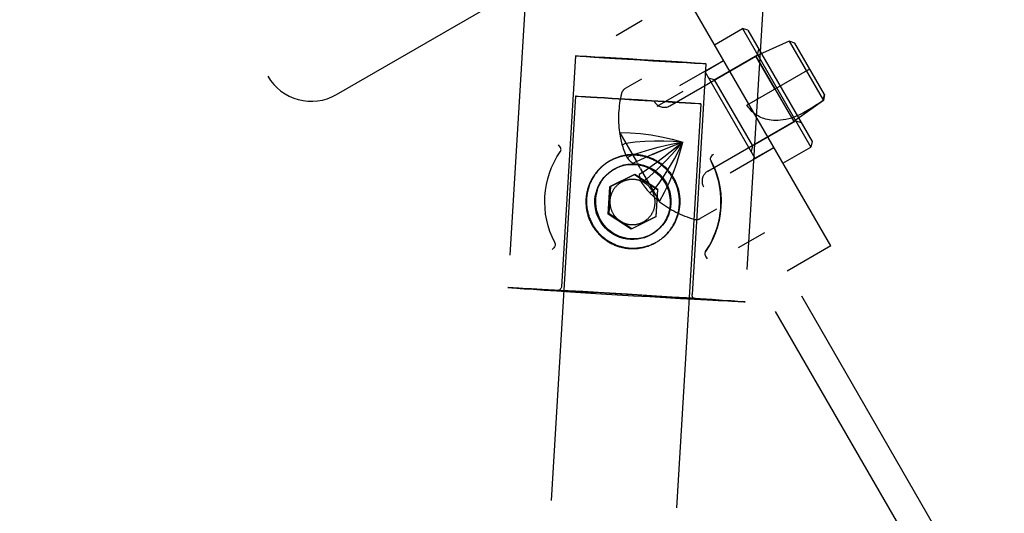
# Model space of a CAD drawing. Header units: inches. Extents: x 0 to 183, y 0 to 118.
# Tile 50 of 80: x 100.16 to 102.61, y 76.08 to 77.3. Entities that reach past the tile are written whole.
import ezdxf

# ---------------------------------------------------------------- set-up
doc = ezdxf.new("R2010")
doc.units = ezdxf.units.IN
doc.header["$LTSCALE"] = 10.065561
doc.header["$MEASUREMENT"] = 0
doc.linetypes.add('HIDDEN', pattern=[0.2, 0.1, -0.1])
doc.layers.add('DEFAULT_2', color=8, linetype='HIDDEN')

msp = doc.modelspace()

# ---------------------------------------------------------------- linework, layer by layer
at = {"layer": 'DEFAULT_2', "color": 8, "linetype": 'HIDDEN'}
for p, q in [((102.1753, 76.7414), (101.2853, 78.283)), ((100.1605, 78.2311), (100.7768, 77.1637)), ((102.6065, 75.7445), (101.177, 78.2205)), ((101.439, 77.7234), (101.3734, 76.638)), ((102.0279, 77.6878), (101.9624, 76.6024)), ((100.9475, 77.118), (101.6922, 77.5479)), ((101.6421, 77.265), (101.707, 77.3025)), ((101.8865, 77.2416), (101.9558, 77.2816)), ((101.9558, 77.2816), (102.1258, 76.9871)), ((101.9695, 77.2779), (101.9558, 77.2816)), ((101.9695, 77.2779), (102.1295, 77.0008)), ((102.5416, 75.707), (101.6421, 77.265)), ((102.072, 77.2505), (101.9895, 77.2132)), ((102.072, 77.2505), (102.157, 77.1033)), ((102.0861, 77.2459), (102.072, 77.2505)), ((102.1601, 77.1178), (102.0861, 77.2459)), ((101.9933, 77.2166), (101.997, 77.2303)), ((101.541, 77.2139), (101.5063, 76.64)), ((101.5691, 77.2129), (101.5895, 77.2118)), ((101.6119, 77.2086), (101.5875, 77.2103)), ((101.5895, 77.2118), (101.6142, 77.2105)), ((101.6398, 77.2068), (101.6119, 77.2086)), ((101.6142, 77.2105), (101.6424, 77.2089)), ((101.6701, 77.2049), (101.6398, 77.2068)), ((101.6424, 77.2089), (101.6729, 77.2071)), ((101.7018, 77.203), (101.6701, 77.2049)), ((101.6729, 77.2071), (101.7046, 77.2052)), ((101.7334, 77.2011), (101.7018, 77.203)), ((101.7046, 77.2052), (101.7362, 77.2033)), ((101.7639, 77.1993), (101.7334, 77.2011)), ((101.7362, 77.2033), (101.7665, 77.2014)), ((101.7921, 77.1977), (101.7639, 77.1993)), ((101.7665, 77.2014), (101.7944, 77.1996)), ((101.7757, 77.0898), (101.9895, 77.2132)), ((101.8169, 77.1964), (101.7921, 77.1977)), ((101.7944, 77.1996), (101.8189, 77.1979)), ((101.8008, 77.1401), (101.909, 77.2026)), ((101.8625, 77.1752), (101.9093, 77.2022)), ((101.8859, 77.1546), (101.9933, 77.2166)), ((102.0365, 77.1318), (101.9895, 77.2132)), ((101.9895, 77.2132), (102.0835, 77.0504)), ((101.8373, 77.1953), (101.8169, 77.1964)), ((101.8654, 77.1943), (101.8307, 76.6204)), ((101.8625, 77.1752), (101.987, 76.9595)), ((101.9672, 77.0918), (102.1231, 77.1818)), ((101.7051, 77.1559), (101.6648, 77.1326)), ((101.8859, 77.1546), (101.8723, 77.1583)), ((101.8859, 77.1546), (101.9809, 76.9901)), ((101.7438, 77.0887), (101.8088, 77.1262)), ((101.5414, 77.1137), (100.818, 65.1358)), ((101.5477, 77.1136), (101.5555, 77.1133)), ((101.5555, 77.1133), (101.5662, 77.1128)), ((101.5661, 77.1116), (101.5555, 77.1124)), ((101.5794, 77.1106), (101.5661, 77.1116)), ((101.5662, 77.1128), (101.5795, 77.1121)), ((101.5951, 77.1096), (101.5794, 77.1106)), ((101.5795, 77.1121), (101.5952, 77.1113)), ((101.6129, 77.1084), (101.5951, 77.1096)), ((101.5952, 77.1113), (101.613, 77.1103)), ((101.6324, 77.1072), (101.6129, 77.1084)), ((101.613, 77.1103), (101.6325, 77.1092)), ((101.664, 77.1052), (101.6324, 77.1072)), ((101.6325, 77.1092), (101.6641, 77.1074)), ((101.6971, 77.1031), (101.664, 77.1052)), ((101.6641, 77.1074), (101.6972, 77.1054)), ((101.7302, 77.1012), (101.6971, 77.1031)), ((101.6972, 77.1054), (101.7303, 77.1034)), ((101.7618, 77.0993), (101.7302, 77.1012)), ((101.7303, 77.1034), (101.7619, 77.1014)), ((101.7813, 77.0982), (101.7618, 77.0993)), ((101.7619, 77.1014), (101.7814, 77.1002)), ((101.7814, 77.1002), (101.7992, 77.099)), ((101.7992, 77.099), (101.8149, 77.0979)), ((102.157, 77.1033), (102.0835, 77.0504)), ((102.1569, 77.1033), (102.1601, 77.1178)), ((102.1601, 77.1178), (102.157, 77.1033)), ((101.8529, 77.0949), (101.1294, 65.117)), ((101.7991, 77.0973), (101.7813, 77.0982)), ((101.8148, 77.0964), (101.7991, 77.0973)), ((101.8281, 77.0958), (101.8148, 77.0964)), ((101.8149, 77.0979), (101.8282, 77.097)), ((101.8388, 77.0953), (101.8281, 77.0958)), ((101.8282, 77.097), (101.8388, 77.0962)), ((101.8465, 77.0949), (101.8388, 77.0953)), ((101.8697, 76.927), (102.0835, 77.0504)), ((101.9809, 76.9901), (102.0883, 77.0521)), ((102.0883, 77.0521), (102.102, 77.0484)), ((101.6509, 77.0238), (101.6504, 77.0238)), ((101.651, 77.0228), (101.6509, 77.0238)), ((101.651, 77.0228), (101.6924, 76.9511)), ((101.6659, 76.997), (101.6572, 76.992)), ((101.9258, 76.9236), (102.034, 76.9861)), ((101.9809, 76.9901), (101.9773, 76.9764)), ((101.987, 76.9595), (102.0338, 76.9865)), ((102.0565, 76.9471), (102.1258, 76.9871)), ((102.1295, 77.0008), (102.1258, 76.9871)), ((101.6827, 76.9679), (101.6698, 76.9604)), ((101.6924, 76.9511), (101.713, 76.9604)), ((101.7435, 76.9499), (101.7606, 76.9627)), ((101.7604, 76.9626), (101.7768, 76.9752)), ((101.8762, 76.9562), (101.8763, 76.9569)), ((101.8778, 76.9532), (101.8781, 76.9525)), ((101.6128, 76.9434), (101.6109, 76.9419)), ((101.6142, 76.9445), (101.6113, 76.9422)), ((101.6924, 76.9511), (101.6837, 76.9461)), ((101.6928, 76.9513), (101.6924, 76.9511)), ((101.6952, 76.9467), (101.6928, 76.9513)), ((101.6952, 76.9467), (101.6976, 76.9422)), ((101.7028, 76.9332), (101.7055, 76.9288)), ((101.7082, 76.9245), (101.7055, 76.9288)), ((101.7079, 76.9242), (101.7263, 76.9374)), ((101.726, 76.9372), (101.7437, 76.9501)), ((101.6251, 76.9242), (101.627, 76.9257)), ((101.6269, 76.8888), (101.6878, 76.9193)), ((101.628, 76.8898), (101.689, 76.9202)), ((101.689, 76.9202), (101.6878, 76.9193)), ((101.6878, 76.9193), (101.7446, 76.8817)), ((101.689, 76.9202), (101.7458, 76.8826)), ((101.7079, 76.9242), (101.6992, 76.9192)), ((101.7176, 76.9074), (101.7047, 76.9)), ((101.7082, 76.9245), (101.7079, 76.9242)), ((101.7079, 76.9242), (101.7493, 76.8525)), ((101.6227, 76.8208), (101.6269, 76.8888)), ((101.628, 76.8898), (101.6239, 76.8218)), ((101.628, 76.8898), (101.6269, 76.8888)), ((101.7446, 76.8817), (101.7405, 76.8137)), ((101.7417, 76.8146), (101.7458, 76.8826)), ((101.7458, 76.8826), (101.7446, 76.8817)), ((101.7344, 76.8783), (101.7257, 76.8733)), ((101.7501, 76.8519), (101.7493, 76.8525)), ((101.7501, 76.8519), (101.7499, 76.8515)), ((101.8916, 76.8328), (101.8513, 76.8095)), ((101.6239, 76.8218), (101.6227, 76.8208)), ((101.6796, 76.7833), (101.6227, 76.8208)), ((101.6808, 76.7842), (101.6239, 76.8218)), ((101.7405, 76.8137), (101.6796, 76.7833)), ((101.7417, 76.8146), (101.6808, 76.7842)), ((101.7417, 76.8146), (101.7405, 76.8137)), ((101.6808, 76.7842), (101.6796, 76.7833)), ((101.741, 76.7774), (101.7429, 76.7789)), ((101.7574, 76.7614), (101.7554, 76.7598)), ((101.9466, 76.7376), (102.0115, 76.7751)), ((101.4898, 76.7499), (101.4896, 76.7503)), ((102.1753, 76.7414), (102.067, 76.6789)), ((101.8645, 76.7276), (101.8638, 76.7266)), ((101.8646, 76.7277), (101.8644, 76.7275)), ((101.4101, 76.6368), (101.4321, 76.6357)), ((101.4321, 76.6357), (101.4585, 76.6343)), ((101.4585, 76.6343), (101.489, 76.6327)), ((101.4637, 76.631), (101.4365, 76.6328)), ((101.4947, 76.6289), (101.4637, 76.631)), ((101.489, 76.6327), (101.5228, 76.6308)), ((101.5291, 76.6267), (101.4947, 76.6289)), ((101.498, 76.6306), (101.4986, 76.6306)), ((101.4986, 76.6306), (101.4994, 76.6306)), ((101.4994, 76.6306), (101.5005, 76.6306)), ((101.5005, 76.6306), (101.5027, 76.6305)), ((101.5027, 76.6305), (101.5057, 76.6304)), ((101.5057, 76.6304), (101.5117, 76.6301)), ((101.5117, 76.6301), (101.5207, 76.6297)), ((101.5207, 76.6297), (101.5341, 76.6291)), ((101.5228, 76.6308), (101.5593, 76.6287)), ((101.5661, 76.6243), (101.5291, 76.6267)), ((101.5341, 76.6291), (101.5539, 76.628)), ((101.5539, 76.628), (101.5747, 76.6269)), ((101.5593, 76.6287), (101.5979, 76.6265)), ((101.605, 76.6219), (101.5661, 76.6243)), ((101.5747, 76.6269), (101.6023, 76.6253)), ((101.5979, 76.6265), (101.6704, 76.6222)), ((101.6023, 76.6253), (101.6254, 76.624)), ((101.645, 76.6194), (101.605, 76.6219)), ((101.6254, 76.624), (101.653, 76.6223)), ((101.6857, 76.6169), (101.645, 76.6194)), ((101.653, 76.6223), (101.6827, 76.6205)), ((101.6704, 76.6222), (101.7428, 76.6177)), ((101.6827, 76.6205), (101.7097, 76.6189)), ((101.7258, 76.6146), (101.6857, 76.6169)), ((101.7097, 76.6189), (101.7422, 76.6168)), ((101.7649, 76.6123), (101.7258, 76.6146)), ((101.7422, 76.6168), (101.767, 76.6152)), ((101.7428, 76.6177), (101.7812, 76.6153)), ((101.8022, 76.6101), (101.7649, 76.6123)), ((101.767, 76.6152), (101.7858, 76.614)), ((101.7812, 76.6153), (101.8174, 76.613)), ((101.7858, 76.614), (101.8039, 76.6127)), ((101.8369, 76.6082), (101.8022, 76.6101)), ((101.8039, 76.6127), (101.8161, 76.6119)), ((101.8161, 76.6119), (101.826, 76.6111)), ((101.8174, 76.613), (101.8509, 76.6108)), ((101.826, 76.6111), (101.8311, 76.6107)), ((101.8311, 76.6107), (101.8337, 76.6105)), ((101.8337, 76.6105), (101.8356, 76.6103)), ((101.8369, 76.6102), (101.8376, 76.6101)), ((101.8509, 76.6108), (101.8808, 76.6088)), ((101.8684, 76.6065), (101.8369, 76.6082)), ((101.8961, 76.605), (101.8684, 76.6065)), ((101.9195, 76.6039), (101.8961, 76.605))]:
    msp.add_line(p, q, dxfattribs=at)
for points in [[(101.541, 77.2139), (101.5419, 77.214), (101.5444, 77.2139), (101.5484, 77.2138), (101.5539, 77.2136), (101.5608, 77.2133), (101.5691, 77.2129)], [(101.5875, 77.2103), (101.5675, 77.2116), (101.5595, 77.2122), (101.5528, 77.2127), (101.5476, 77.2132), (101.5438, 77.2135), (101.5416, 77.2137), (101.541, 77.2139)], [(101.8189, 77.1979), (101.8388, 77.1966), (101.8469, 77.196), (101.8536, 77.1955), (101.8588, 77.195), (101.8625, 77.1947), (101.8647, 77.1945), (101.8654, 77.1943)], [(101.8654, 77.1943), (101.8644, 77.1942), (101.862, 77.1943), (101.858, 77.1944), (101.8525, 77.1946), (101.8455, 77.1949), (101.8373, 77.1953)], [(101.5414, 77.1137), (101.5418, 77.1137), (101.543, 77.1138), (101.545, 77.1137), (101.5477, 77.1136)], [(101.5555, 77.1124), (101.5477, 77.113), (101.545, 77.1132), (101.543, 77.1134), (101.5418, 77.1136), (101.5414, 77.1137)], [(102.1569, 77.1033), (102.1474, 77.0967), (102.1377, 77.0904), (102.1278, 77.0841), (102.1177, 77.0781), (102.1077, 77.0725), (102.0977, 77.0674), (102.088, 77.0629), (102.0785, 77.059)], [(101.8388, 77.0962), (101.8466, 77.0956), (101.8493, 77.0953), (101.8513, 77.0951), (101.8525, 77.095), (101.8529, 77.0949)], [(101.8529, 77.0949), (101.8525, 77.0948), (101.8513, 77.0948), (101.8493, 77.0949), (101.8465, 77.0949)], [(102.0785, 77.059), (102.0711, 77.0572), (102.064, 77.0557), (102.0571, 77.0547), (102.0506, 77.0539), (102.0444, 77.0536), (102.0385, 77.0535), (102.0329, 77.0537), (102.0276, 77.0542), (102.0227, 77.0548), (102.018, 77.0557), (102.0136, 77.0568), (102.0095, 77.0581), (102.0055, 77.0595), (102.0018, 77.061), (101.9983, 77.0627), (101.9949, 77.0645), (101.9916, 77.0664), (101.9885, 77.0686), (101.9854, 77.0709), (101.9824, 77.0733), (101.9795, 77.076), (101.9767, 77.0789), (101.9741, 77.0819), (101.9716, 77.0851), (101.9693, 77.0884), (101.9672, 77.0918)], [(101.6509, 77.0238), (101.6768, 77.023), (101.7029, 77.0209), (101.7289, 77.0175), (101.7551, 77.0128), (101.7813, 77.0069), (101.8075, 76.9997)], [(101.6659, 76.997), (101.6898, 76.9999), (101.7136, 77.0018), (101.7373, 77.0027), (101.7608, 77.0027), (101.7842, 77.0017), (101.8075, 76.9997)], [(101.5047, 76.9775), (101.5052, 76.9789), (101.5053, 76.9805), (101.505, 76.9823), (101.5045, 76.9843), (101.5036, 76.9863), (101.5025, 76.9885), (101.501, 76.9907), (101.4993, 76.993)], [(101.5039, 76.9762), (101.5041, 76.9766), (101.5043, 76.9768), (101.5045, 76.9771), (101.5046, 76.9773), (101.5047, 76.9775)], [(101.6572, 76.992), (101.6586, 76.9876), (101.66, 76.9834), (101.6615, 76.9793), (101.663, 76.9753), (101.6646, 76.9715), (101.6663, 76.9677), (101.668, 76.964), (101.6698, 76.9604)], [(101.6827, 76.9679), (101.7043, 76.9748), (101.7256, 76.9811), (101.7465, 76.9867), (101.7672, 76.9916), (101.7875, 76.996), (101.8075, 76.9997)], [(101.7127, 76.9603), (101.7327, 76.9692), (101.7521, 76.9775), (101.771, 76.9853), (101.7895, 76.9927), (101.8075, 76.9997)], [(101.7176, 76.9074), (101.7344, 76.9227), (101.7504, 76.938), (101.7658, 76.9533), (101.7804, 76.9687), (101.7943, 76.9842), (101.8075, 76.9997)], [(101.7325, 76.9691), (101.7519, 76.9774), (101.7709, 76.9853), (101.7894, 76.9927), (101.8075, 76.9997)], [(101.7344, 76.8783), (101.7489, 76.8976), (101.7624, 76.9172), (101.7751, 76.9373), (101.7868, 76.9577), (101.7976, 76.9785), (101.8075, 76.9997)], [(101.7501, 76.8519), (101.7624, 76.8748), (101.7736, 76.8984), (101.7837, 76.9227), (101.7927, 76.9476), (101.8007, 76.9733), (101.8075, 76.9997)], [(101.7767, 76.9751), (101.7924, 76.9874), (101.8075, 76.9997)], [(101.7768, 76.9752), (101.7925, 76.9875), (101.8075, 76.9997)], [(101.4653, 76.8646), (101.4667, 76.8793), (101.469, 76.8939), (101.4724, 76.9083), (101.4767, 76.9225), (101.482, 76.9363), (101.4882, 76.9497), (101.4953, 76.9627), (101.5032, 76.9752)], [(101.5032, 76.9752), (101.5035, 76.9756), (101.5039, 76.9762)], [(101.7994, 76.844), (101.7995, 76.8464), (101.7996, 76.8489), (101.7996, 76.8513), (101.7996, 76.8537), (101.7995, 76.8562), (101.7994, 76.8586), (101.7992, 76.861), (101.7989, 76.8634), (101.7986, 76.8659), (101.7983, 76.8683), (101.7979, 76.8707), (101.7975, 76.8731), (101.797, 76.8755), (101.7965, 76.8778), (101.7959, 76.8802), (101.7952, 76.8825), (101.7946, 76.8849), (101.7938, 76.8872), (101.793, 76.8895), (101.7922, 76.8918), (101.7913, 76.8941), (101.7904, 76.8963), (101.7894, 76.8986), (101.7884, 76.9008), (101.7874, 76.903), (101.7862, 76.9051), (101.7851, 76.9073), (101.7839, 76.9094), (101.7826, 76.9115), (101.7814, 76.9135), (101.78, 76.9156), (101.7786, 76.9176), (101.7772, 76.9196), (101.7758, 76.9215), (101.7743, 76.9234), (101.7727, 76.9253), (101.7712, 76.9272), (101.7695, 76.929), (101.7679, 76.9308), (101.7662, 76.9325), (101.7645, 76.9343), (101.7627, 76.9359), (101.7609, 76.9376), (101.7591, 76.9392), (101.7572, 76.9408), (101.7553, 76.9423), (101.7534, 76.9438), (101.7514, 76.9452), (101.7495, 76.9466), (101.7474, 76.948), (101.7454, 76.9493), (101.7433, 76.9506), (101.7412, 76.9518), (101.7391, 76.953), (101.737, 76.9542), (101.7348, 76.9553), (101.7326, 76.9563), (101.7304, 76.9573), (101.7281, 76.9583), (101.7259, 76.9592), (101.7236, 76.9601), (101.7213, 76.9609), (101.719, 76.9617), (101.7167, 76.9624), (101.7143, 76.9631), (101.712, 76.9637), (101.7096, 76.9643), (101.7072, 76.9648), (101.7049, 76.9653), (101.7025, 76.9657), (101.7001, 76.9661), (101.6976, 76.9664), (101.6952, 76.9667), (101.6928, 76.9669), (101.6904, 76.967), (101.6879, 76.9672), (101.6855, 76.9672), (101.6831, 76.9673), (101.6806, 76.9672), (101.6782, 76.9671), (101.6758, 76.967), (101.6733, 76.9668), (101.6709, 76.9666), (101.6685, 76.9663), (101.6661, 76.966), (101.6637, 76.9656), (101.6613, 76.9651), (101.6589, 76.9647), (101.6565, 76.9641), (101.6542, 76.9635), (101.6518, 76.9629), (101.6495, 76.9622), (101.6472, 76.9615), (101.6449, 76.9607), (101.6426, 76.9599), (101.6403, 76.959), (101.638, 76.9581), (101.6358, 76.9571), (101.6336, 76.9561), (101.6314, 76.955), (101.6292, 76.9539), (101.6271, 76.9527), (101.625, 76.9515), (101.6229, 76.9503), (101.6208, 76.949), (101.6188, 76.9477), (101.6168, 76.9463), (101.6148, 76.9449), (101.6128, 76.9434)], [(101.8009, 76.8452), (101.801, 76.8476), (101.8011, 76.8499), (101.8011, 76.8523), (101.8011, 76.8547), (101.801, 76.857), (101.8009, 76.8594), (101.8007, 76.8618), (101.8005, 76.8641), (101.8002, 76.8665), (101.7999, 76.8688), (101.7996, 76.8712), (101.7991, 76.8735), (101.7987, 76.8759), (101.7982, 76.8782), (101.7976, 76.8805), (101.797, 76.8828), (101.7964, 76.885), (101.7957, 76.8873), (101.7949, 76.8896), (101.7942, 76.8918), (101.7933, 76.894), (101.7925, 76.8962), (101.7915, 76.8984), (101.7906, 76.9006), (101.7896, 76.9027), (101.7885, 76.9049), (101.7874, 76.907), (101.7863, 76.909), (101.7851, 76.9111), (101.7839, 76.9131), (101.7826, 76.9151), (101.7813, 76.9171), (101.78, 76.9191), (101.7786, 76.921), (101.7772, 76.9229), (101.7757, 76.9248), (101.7742, 76.9266), (101.7727, 76.9284), (101.7711, 76.9302), (101.7695, 76.9319), (101.7678, 76.9336), (101.7662, 76.9353), (101.7644, 76.9369), (101.7627, 76.9386), (101.7609, 76.9401), (101.7591, 76.9417), (101.7573, 76.9432), (101.7554, 76.9446), (101.7535, 76.946), (101.7516, 76.9474), (101.7496, 76.9488), (101.7476, 76.9501), (101.7456, 76.9513), (101.7436, 76.9525), (101.7415, 76.9537), (101.7394, 76.9548), (101.7373, 76.9559), (101.7352, 76.957), (101.7331, 76.958), (101.7309, 76.959), (101.7287, 76.9599), (101.7265, 76.9607), (101.7243, 76.9616), (101.722, 76.9623), (101.7198, 76.9631), (101.7175, 76.9638), (101.7152, 76.9644), (101.7129, 76.965), (101.7106, 76.9656), (101.7083, 76.9661), (101.706, 76.9665), (101.7037, 76.9669), (101.7013, 76.9673), (101.699, 76.9676), (101.6966, 76.9679), (101.6942, 76.9681), (101.6919, 76.9682), (101.6895, 76.9684), (101.6871, 76.9684), (101.6848, 76.9685), (101.6824, 76.9684), (101.68, 76.9684), (101.6777, 76.9682), (101.6753, 76.9681), (101.6729, 76.9678), (101.6706, 76.9676), (101.6682, 76.9673), (101.6659, 76.9669), (101.6635, 76.9665), (101.6612, 76.966), (101.6589, 76.9655), (101.6566, 76.965), (101.6543, 76.9644), (101.652, 76.9637), (101.6498, 76.963), (101.6475, 76.9623), (101.6453, 76.9615), (101.643, 76.9607), (101.6408, 76.9598), (101.6387, 76.9589), (101.6365, 76.9579), (101.6343, 76.9569), (101.6322, 76.9558), (101.6301, 76.9548), (101.628, 76.9536), (101.626, 76.9524), (101.6239, 76.9512), (101.6219, 76.95), (101.62, 76.9486), (101.618, 76.9473), (101.6161, 76.9459), (101.6142, 76.9445)], [(101.6698, 76.9604), (101.6712, 76.9585), (101.6728, 76.9565), (101.6744, 76.9547), (101.6761, 76.9529)], [(101.6837, 76.9461), (101.6817, 76.9477), (101.6797, 76.9494), (101.6779, 76.9511), (101.6761, 76.9529)], [(101.8781, 76.9525), (101.8854, 76.9372), (101.8914, 76.9215), (101.8962, 76.9052), (101.8997, 76.8887), (101.9019, 76.872), (101.9028, 76.8551), (101.9025, 76.8382), (101.9008, 76.8214), (101.8978, 76.8048), (101.8936, 76.7884), (101.8881, 76.7724), (101.8814, 76.7569), (101.8736, 76.742), (101.8646, 76.7277)], [(101.8778, 76.9532), (101.8823, 76.9441), (101.8879, 76.9307), (101.8925, 76.9175), (101.8961, 76.9043), (101.899, 76.8911), (101.901, 76.8779), (101.9022, 76.8647), (101.9026, 76.8515), (101.9022, 76.8383), (101.901, 76.8252), (101.8991, 76.8122), (101.8964, 76.7993), (101.8928, 76.7865), (101.8885, 76.7738), (101.8833, 76.7612), (101.8772, 76.7487), (101.874, 76.7429)], [(101.8741, 76.7429), (101.8789, 76.7519), (101.8845, 76.7638), (101.8892, 76.7756), (101.8931, 76.7873), (101.8963, 76.799), (101.8988, 76.8108), (101.9007, 76.8227), (101.9019, 76.8348), (101.9025, 76.8472), (101.9024, 76.86), (101.9015, 76.8732), (101.8997, 76.8869), (101.897, 76.9009), (101.8932, 76.915), (101.8887, 76.9285), (101.8836, 76.941), (101.8781, 76.9525)], [(101.8762, 76.9562), (101.8766, 76.9556), (101.8769, 76.955), (101.8772, 76.9544), (101.8775, 76.9538), (101.8778, 76.9532)], [(101.8763, 76.9569), (101.877, 76.9597), (101.8777, 76.9617), (101.8788, 76.9636), (101.8802, 76.9656), (101.8818, 76.9677), (101.8838, 76.9698)], [(101.6109, 76.9419), (101.609, 76.9404), (101.6072, 76.9388), (101.6054, 76.9372), (101.6036, 76.9356), (101.6018, 76.9339), (101.6001, 76.9321), (101.5984, 76.9304), (101.5968, 76.9286), (101.5952, 76.9268), (101.5936, 76.9249), (101.5921, 76.923), (101.5906, 76.9211), (101.5891, 76.9191), (101.5877, 76.9171), (101.5864, 76.9151), (101.5851, 76.9131), (101.5838, 76.911), (101.5825, 76.9089), (101.5814, 76.9068), (101.5802, 76.9046), (101.5791, 76.9024), (101.5781, 76.9003), (101.577, 76.898), (101.5761, 76.8958), (101.5752, 76.8935), (101.5743, 76.8913), (101.5735, 76.889), (101.5727, 76.8867), (101.572, 76.8843), (101.5713, 76.882), (101.5707, 76.8796), (101.5701, 76.8773), (101.5696, 76.8749), (101.5691, 76.8725), (101.5687, 76.8701), (101.5683, 76.8677), (101.568, 76.8653), (101.5677, 76.8629), (101.5675, 76.8605), (101.5673, 76.858)], [(101.6123, 76.943), (101.6105, 76.9415), (101.6087, 76.94), (101.6069, 76.9384), (101.6052, 76.9368), (101.6034, 76.9352), (101.6018, 76.9335), (101.6001, 76.9318), (101.5985, 76.93), (101.597, 76.9283), (101.5954, 76.9265), (101.5939, 76.9246), (101.5925, 76.9227), (101.591, 76.9208), (101.5897, 76.9189), (101.5883, 76.917), (101.587, 76.915), (101.5858, 76.913), (101.5845, 76.9109), (101.5834, 76.9089), (101.5822, 76.9068), (101.5811, 76.9047), (101.5801, 76.9026), (101.5791, 76.9004), (101.5781, 76.8982), (101.5772, 76.8961), (101.5763, 76.8939), (101.5755, 76.8916), (101.5747, 76.8894), (101.574, 76.8871), (101.5733, 76.8849), (101.5727, 76.8826), (101.5721, 76.8803), (101.5715, 76.878), (101.571, 76.8757), (101.5706, 76.8733), (101.5702, 76.871), (101.5698, 76.8687), (101.5695, 76.8663), (101.5692, 76.864), (101.569, 76.8616), (101.5688, 76.8592)], [(101.6251, 76.9242), (101.6307, 76.9282), (101.638, 76.9327), (101.6457, 76.9365), (101.6539, 76.9396), (101.6624, 76.942), (101.6712, 76.9436), (101.68, 76.9443), (101.6886, 76.9442), (101.6972, 76.9433), (101.7059, 76.9415), (101.7144, 76.939), (101.7226, 76.9356), (101.7303, 76.9315), (101.7376, 76.9268), (101.7443, 76.9214), (101.7505, 76.9155), (101.7561, 76.9091), (101.7611, 76.9022), (101.7654, 76.8948), (101.7691, 76.8871), (101.772, 76.879), (101.7743, 76.8706), (101.7757, 76.8621), (101.7764, 76.8536), (101.7762, 76.845)], [(101.627, 76.9256), (101.6347, 76.9311), (101.6432, 76.9359), (101.6521, 76.9398), (101.6615, 76.9428), (101.6711, 76.9447), (101.6808, 76.9457), (101.6906, 76.9456), (101.7003, 76.9445), (101.7099, 76.9424), (101.7192, 76.9393), (101.7281, 76.9352), (101.7365, 76.9303), (101.7444, 76.9245), (101.7516, 76.9179), (101.7581, 76.9105), (101.7638, 76.9026), (101.7686, 76.8941), (101.7725, 76.8851), (101.7755, 76.8757), (101.7774, 76.8662), (101.7784, 76.8565), (101.7783, 76.8466)], [(101.7028, 76.9332), (101.7002, 76.9377), (101.6976, 76.9422)], [(101.5896, 76.8563), (101.5905, 76.8648), (101.5922, 76.8732), (101.5947, 76.8815), (101.5979, 76.8896), (101.6019, 76.8972), (101.6065, 76.9045), (101.6117, 76.9112), (101.6175, 76.9175), (101.6238, 76.9231), (101.6251, 76.9242)], [(101.5916, 76.8579), (101.5927, 76.8677), (101.5948, 76.8772), (101.5979, 76.8865), (101.602, 76.8954), (101.607, 76.9038), (101.6128, 76.9117), (101.6194, 76.9189), (101.627, 76.9256)], [(101.739, 76.8472), (101.7391, 76.8486), (101.7391, 76.85), (101.7391, 76.8514), (101.739, 76.8528), (101.739, 76.8542), (101.7389, 76.8556), (101.7387, 76.857), (101.7385, 76.8584), (101.7383, 76.8598), (101.7381, 76.8612), (101.7378, 76.8625), (101.7375, 76.8639), (101.7371, 76.8653), (101.7368, 76.8666), (101.7363, 76.868), (101.7359, 76.8693), (101.7354, 76.8706), (101.7349, 76.8719), (101.7343, 76.8732), (101.7338, 76.8745), (101.7332, 76.8757), (101.7325, 76.877), (101.7318, 76.8782), (101.7311, 76.8794), (101.7304, 76.8806), (101.7296, 76.8818), (101.7289, 76.883), (101.728, 76.8841), (101.7272, 76.8852), (101.7263, 76.8863), (101.7254, 76.8874), (101.7245, 76.8884), (101.7235, 76.8895), (101.7225, 76.8905), (101.7215, 76.8914), (101.7205, 76.8924), (101.7194, 76.8933), (101.7184, 76.8942), (101.7173, 76.8951), (101.7161, 76.8959), (101.715, 76.8967), (101.7138, 76.8975), (101.7127, 76.8983), (101.7115, 76.899), (101.7103, 76.8997), (101.709, 76.9004), (101.7078, 76.901), (101.7065, 76.9016), (101.7052, 76.9022), (101.7039, 76.9027), (101.7026, 76.9033), (101.7013, 76.9037), (101.7, 76.9042), (101.6986, 76.9046), (101.6973, 76.905), (101.6959, 76.9053), (101.6946, 76.9056), (101.6932, 76.9059), (101.6918, 76.9061), (101.6904, 76.9063), (101.689, 76.9065), (101.6876, 76.9066), (101.6862, 76.9067), (101.6848, 76.9068), (101.6834, 76.9068), (101.682, 76.9068), (101.6806, 76.9068), (101.6792, 76.9067), (101.6778, 76.9066), (101.6764, 76.9065), (101.675, 76.9063), (101.6737, 76.9061), (101.6723, 76.9059), (101.6709, 76.9056), (101.6695, 76.9053), (101.6682, 76.9049), (101.6668, 76.9045), (101.6655, 76.9041), (101.6642, 76.9037), (101.6628, 76.9032), (101.6615, 76.9027), (101.6602, 76.9021), (101.659, 76.9015), (101.6577, 76.9009), (101.6565, 76.9003), (101.6552, 76.8996), (101.654, 76.8989), (101.6528, 76.8982), (101.6516, 76.8974), (101.6505, 76.8966), (101.6493, 76.8958), (101.6482, 76.8949), (101.6471, 76.8941), (101.6461, 76.8932), (101.645, 76.8922), (101.644, 76.8913), (101.643, 76.8903), (101.642, 76.8893), (101.6411, 76.8883), (101.6401, 76.8872), (101.6392, 76.8861), (101.6384, 76.885), (101.6375, 76.8839), (101.6367, 76.8828), (101.6359, 76.8816), (101.6352, 76.8804), (101.6344, 76.8792), (101.6337, 76.878), (101.6331, 76.8768), (101.6324, 76.8755), (101.6318, 76.8743), (101.6312, 76.873), (101.6307, 76.8717), (101.6302, 76.8704), (101.6297, 76.8691), (101.6293, 76.8677), (101.6289, 76.8664), (101.6285, 76.8651), (101.6281, 76.8637), (101.6278, 76.8623), (101.6276, 76.861), (101.6273, 76.8596), (101.6271, 76.8582), (101.6269, 76.8568), (101.6268, 76.8554), (101.6267, 76.854)], [(101.6992, 76.9192), (101.6996, 76.9166), (101.7001, 76.9141), (101.7006, 76.9116), (101.7013, 76.9092), (101.702, 76.9068), (101.7028, 76.9045), (101.7037, 76.9022), (101.7047, 76.9)], [(101.7047, 76.9), (101.7069, 76.8966), (101.7092, 76.8933), (101.7117, 76.89), (101.7142, 76.8867), (101.7169, 76.8834), (101.7197, 76.88), (101.7226, 76.8767), (101.7257, 76.8733)], [(101.4896, 76.7503), (101.4832, 76.7637), (101.4778, 76.7774), (101.4732, 76.7915), (101.4697, 76.8059), (101.4671, 76.8204), (101.4655, 76.8351), (101.4649, 76.8499), (101.4653, 76.8646)], [(101.5673, 76.858), (101.5672, 76.8556), (101.5671, 76.8532), (101.5671, 76.8507), (101.5671, 76.8483), (101.5672, 76.8459), (101.5674, 76.8434), (101.5675, 76.841), (101.5678, 76.8386), (101.5681, 76.8362), (101.5684, 76.8337), (101.5688, 76.8313), (101.5692, 76.829), (101.5697, 76.8266), (101.5702, 76.8242), (101.5708, 76.8218), (101.5715, 76.8195), (101.5722, 76.8171), (101.5729, 76.8148), (101.5737, 76.8125), (101.5745, 76.8102), (101.5754, 76.808), (101.5763, 76.8057), (101.5773, 76.8035), (101.5783, 76.8013), (101.5794, 76.7991), (101.5805, 76.7969), (101.5816, 76.7948), (101.5828, 76.7926), (101.5841, 76.7905), (101.5854, 76.7885), (101.5867, 76.7864), (101.5881, 76.7844), (101.5895, 76.7825), (101.5909, 76.7805), (101.5924, 76.7786), (101.594, 76.7767), (101.5956, 76.7748), (101.5972, 76.773), (101.5988, 76.7712), (101.6005, 76.7695), (101.6022, 76.7678), (101.604, 76.7661), (101.6058, 76.7644), (101.6076, 76.7628), (101.6095, 76.7613), (101.6114, 76.7597), (101.6133, 76.7582), (101.6153, 76.7568), (101.6173, 76.7554), (101.6193, 76.754), (101.6213, 76.7527), (101.6234, 76.7514), (101.6255, 76.7502), (101.6276, 76.749), (101.6298, 76.7479), (101.6319, 76.7468), (101.6341, 76.7457), (101.6363, 76.7447), (101.6386, 76.7437), (101.6408, 76.7428), (101.6431, 76.742), (101.6454, 76.7411), (101.6477, 76.7404), (101.65, 76.7396), (101.6524, 76.739), (101.6547, 76.7383), (101.6571, 76.7378), (101.6595, 76.7372), (101.6619, 76.7368), (101.6643, 76.7363), (101.6667, 76.736), (101.6691, 76.7356), (101.6715, 76.7354), (101.6739, 76.7351), (101.6763, 76.735), (101.6788, 76.7349), (101.6812, 76.7348), (101.6836, 76.7348), (101.6861, 76.7348), (101.6885, 76.7349), (101.6909, 76.735), (101.6934, 76.7352), (101.6958, 76.7354), (101.6982, 76.7357), (101.7006, 76.7361), (101.703, 76.7364), (101.7054, 76.7369), (101.7078, 76.7374), (101.7102, 76.7379), (101.7125, 76.7385), (101.7149, 76.7391), (101.7172, 76.7398), (101.7196, 76.7405), (101.7219, 76.7413), (101.7242, 76.7422), (101.7264, 76.743), (101.7287, 76.744), (101.7309, 76.7449), (101.7331, 76.7459), (101.7353, 76.747), (101.7375, 76.7481), (101.7396, 76.7493), (101.7417, 76.7505), (101.7438, 76.7517), (101.7459, 76.753), (101.7479, 76.7543), (101.7499, 76.7557), (101.7519, 76.7571), (101.7539, 76.7586), (101.7554, 76.7598)], [(101.5688, 76.8592), (101.5687, 76.8569), (101.5686, 76.8545), (101.5686, 76.8521), (101.5687, 76.8497), (101.5687, 76.8474), (101.5688, 76.845), (101.569, 76.8426), (101.5692, 76.8403), (101.5695, 76.8379), (101.5698, 76.8356), (101.5702, 76.8332), (101.5706, 76.8309), (101.5711, 76.8286), (101.5716, 76.8262), (101.5721, 76.8239), (101.5727, 76.8216), (101.5734, 76.8194), (101.5741, 76.8171), (101.5748, 76.8148), (101.5756, 76.8126), (101.5764, 76.8104), (101.5773, 76.8082), (101.5782, 76.806), (101.5792, 76.8038), (101.5802, 76.8017), (101.5812, 76.7996), (101.5823, 76.7975), (101.5835, 76.7954), (101.5846, 76.7933), (101.5859, 76.7913), (101.5871, 76.7893), (101.5884, 76.7873), (101.5898, 76.7853), (101.5912, 76.7834), (101.5926, 76.7815), (101.5941, 76.7797), (101.5955, 76.7778), (101.5971, 76.776), (101.5987, 76.7742), (101.6003, 76.7725), (101.6019, 76.7708), (101.6036, 76.7691), (101.6053, 76.7675), (101.607, 76.7659), (101.6088, 76.7643), (101.6106, 76.7628), (101.6125, 76.7613), (101.6143, 76.7598), (101.6162, 76.7584), (101.6182, 76.757), (101.6201, 76.7557), (101.6221, 76.7544), (101.6241, 76.7531), (101.6262, 76.7519), (101.6282, 76.7507), (101.6303, 76.7496), (101.6324, 76.7485), (101.6345, 76.7474), (101.6367, 76.7464), (101.6388, 76.7455), (101.641, 76.7445), (101.6432, 76.7437), (101.6455, 76.7428), (101.6477, 76.7421), (101.6499, 76.7413), (101.6522, 76.7406), (101.6545, 76.74), (101.6568, 76.7394), (101.6591, 76.7389), (101.6614, 76.7384), (101.6637, 76.7379), (101.6661, 76.7375), (101.6684, 76.7371), (101.6708, 76.7368), (101.6731, 76.7366), (101.6755, 76.7363), (101.6779, 76.7362), (101.6802, 76.7361), (101.6826, 76.736), (101.685, 76.736), (101.6873, 76.736), (101.6897, 76.7361), (101.6921, 76.7362), (101.6944, 76.7364), (101.6968, 76.7366), (101.6992, 76.7368), (101.7015, 76.7372), (101.7039, 76.7375), (101.7062, 76.7379), (101.7085, 76.7384), (101.7108, 76.7389), (101.7131, 76.7394), (101.7154, 76.74), (101.7177, 76.7407), (101.72, 76.7414), (101.7222, 76.7421), (101.7245, 76.7429), (101.7267, 76.7437), (101.7289, 76.7446), (101.7311, 76.7455), (101.7333, 76.7465), (101.7354, 76.7475), (101.7375, 76.7486), (101.7396, 76.7497), (101.7417, 76.7508), (101.7438, 76.752), (101.7458, 76.7532), (101.7478, 76.7545), (101.7498, 76.7558), (101.7517, 76.7571), (101.7537, 76.7585), (101.7556, 76.7599), (101.7569, 76.761)], [(101.741, 76.7774), (101.7355, 76.7733), (101.7282, 76.7689), (101.7205, 76.7651), (101.7123, 76.762), (101.7038, 76.7597), (101.6951, 76.7581), (101.6863, 76.7574), (101.6776, 76.7575), (101.6691, 76.7584), (101.6604, 76.7602), (101.6518, 76.7627), (101.6437, 76.7661), (101.6359, 76.7701), (101.6286, 76.7749), (101.6218, 76.7802), (101.6156, 76.786), (101.61, 76.7924), (101.6049, 76.7993), (101.6005, 76.8066), (101.5968, 76.8143), (101.5938, 76.8224), (101.5916, 76.8307), (101.5901, 76.8393), (101.5895, 76.8478), (101.5896, 76.8563)], [(101.7429, 76.7789), (101.7353, 76.7735), (101.7267, 76.7686), (101.7178, 76.7647), (101.7084, 76.7618), (101.6988, 76.7598), (101.6891, 76.7589), (101.6793, 76.759), (101.6696, 76.76), (101.66, 76.7622), (101.6508, 76.7653), (101.6419, 76.7693), (101.6334, 76.7743), (101.6255, 76.7801), (101.6183, 76.7867), (101.6118, 76.794), (101.6061, 76.802), (101.6013, 76.8105), (101.5974, 76.8195), (101.5945, 76.8288), (101.5925, 76.8384), (101.5916, 76.8481), (101.5916, 76.8579)], [(101.6267, 76.854), (101.6266, 76.8526), (101.6266, 76.8512), (101.6266, 76.8498), (101.6266, 76.8484), (101.6267, 76.847), (101.6268, 76.8456), (101.627, 76.8442), (101.6271, 76.8428), (101.6273, 76.8414), (101.6276, 76.84), (101.6279, 76.8387), (101.6282, 76.8373), (101.6285, 76.8359), (101.6289, 76.8346), (101.6293, 76.8333), (101.6298, 76.8319), (101.6303, 76.8306), (101.6308, 76.8293), (101.6313, 76.828), (101.6319, 76.8267), (101.6325, 76.8255), (101.6332, 76.8242), (101.6338, 76.823), (101.6345, 76.8218), (101.6353, 76.8206), (101.636, 76.8194), (101.6368, 76.8183), (101.6376, 76.8171), (101.6385, 76.816), (101.6394, 76.8149), (101.6403, 76.8138), (101.6412, 76.8128), (101.6422, 76.8118), (101.6431, 76.8108), (101.6442, 76.8098), (101.6452, 76.8088), (101.6462, 76.8079), (101.6473, 76.807), (101.6484, 76.8061), (101.6495, 76.8053), (101.6507, 76.8045), (101.6518, 76.8037), (101.653, 76.8029), (101.6542, 76.8022), (101.6554, 76.8015), (101.6567, 76.8008), (101.6579, 76.8002), (101.6592, 76.7996), (101.6604, 76.799), (101.6617, 76.7985), (101.663, 76.798), (101.6644, 76.7975), (101.6657, 76.797), (101.667, 76.7966), (101.6684, 76.7962), (101.6698, 76.7959), (101.6711, 76.7956), (101.6725, 76.7953), (101.6739, 76.7951), (101.6753, 76.7949), (101.6767, 76.7947), (101.678, 76.7946), (101.6794, 76.7945), (101.6808, 76.7944), (101.6823, 76.7944), (101.6837, 76.7944), (101.6851, 76.7944), (101.6865, 76.7945), (101.6879, 76.7946), (101.6892, 76.7947), (101.6906, 76.7949), (101.692, 76.7951), (101.6934, 76.7954), (101.6948, 76.7956), (101.6961, 76.796), (101.6975, 76.7963), (101.6989, 76.7967), (101.7002, 76.7971), (101.7015, 76.7975), (101.7028, 76.798), (101.7041, 76.7985), (101.7054, 76.7991), (101.7067, 76.7997), (101.708, 76.8003), (101.7092, 76.8009), (101.7105, 76.8016), (101.7117, 76.8023), (101.7129, 76.803), (101.714, 76.8038), (101.7152, 76.8046), (101.7163, 76.8054), (101.7174, 76.8063), (101.7185, 76.8071), (101.7196, 76.808), (101.7207, 76.809), (101.7217, 76.8099), (101.7227, 76.8109), (101.7237, 76.8119), (101.7246, 76.8129), (101.7255, 76.814), (101.7264, 76.8151), (101.7273, 76.8162), (101.7282, 76.8173), (101.729, 76.8184), (101.7298, 76.8196), (101.7305, 76.8208), (101.7313, 76.822), (101.732, 76.8232), (101.7326, 76.8244), (101.7333, 76.8257), (101.7339, 76.8269), (101.7344, 76.8282), (101.735, 76.8295), (101.7355, 76.8308), (101.736, 76.8321), (101.7364, 76.8335), (101.7368, 76.8348), (101.7372, 76.8362), (101.7375, 76.8375), (101.7379, 76.8389), (101.7381, 76.8403), (101.7384, 76.8416), (101.7386, 76.843), (101.7387, 76.8444), (101.7389, 76.8458), (101.739, 76.8472)], [(101.7762, 76.845), (101.7753, 76.8365), (101.7737, 76.8281), (101.7712, 76.8198), (101.768, 76.8118), (101.7641, 76.8042), (101.7595, 76.797), (101.7543, 76.7902), (101.7485, 76.784), (101.7422, 76.7784), (101.741, 76.7774)], [(101.7783, 76.8466), (101.7772, 76.8369), (101.7751, 76.8274), (101.772, 76.8181), (101.7679, 76.8092), (101.763, 76.8007), (101.7571, 76.7929), (101.7505, 76.7856), (101.7429, 76.7789)], [(101.7558, 76.7601), (101.7577, 76.7616), (101.7595, 76.7632), (101.7614, 76.7648), (101.7631, 76.7665), (101.7649, 76.7682), (101.7666, 76.7699), (101.7683, 76.7716), (101.7699, 76.7734), (101.7715, 76.7753), (101.7731, 76.7771), (101.7746, 76.779), (101.7761, 76.781), (101.7776, 76.7829), (101.779, 76.7849), (101.7803, 76.7869), (101.7817, 76.789), (101.7829, 76.791), (101.7842, 76.7931), (101.7854, 76.7953), (101.7865, 76.7974), (101.7876, 76.7996), (101.7887, 76.8018), (101.7897, 76.804), (101.7906, 76.8062), (101.7915, 76.8085), (101.7924, 76.8108), (101.7932, 76.8131), (101.794, 76.8154), (101.7947, 76.8177), (101.7954, 76.82), (101.796, 76.8224), (101.7966, 76.8247), (101.7971, 76.8271), (101.7976, 76.8295), (101.798, 76.8319), (101.7984, 76.8343), (101.7987, 76.8367), (101.799, 76.8391), (101.7992, 76.8416), (101.7994, 76.844)], [(101.7574, 76.7614), (101.7593, 76.7629), (101.7611, 76.7644), (101.7628, 76.766), (101.7646, 76.7676), (101.7663, 76.7692), (101.768, 76.7709), (101.7696, 76.7726), (101.7712, 76.7744), (101.7728, 76.7762), (101.7743, 76.778), (101.7758, 76.7798), (101.7773, 76.7817), (101.7787, 76.7836), (101.7801, 76.7855), (101.7814, 76.7875), (101.7827, 76.7894), (101.784, 76.7914), (101.7852, 76.7935), (101.7864, 76.7955), (101.7875, 76.7976), (101.7886, 76.7997), (101.7896, 76.8019), (101.7907, 76.804), (101.7916, 76.8062), (101.7925, 76.8084), (101.7934, 76.8106), (101.7942, 76.8128), (101.795, 76.815), (101.7957, 76.8173), (101.7964, 76.8195), (101.7971, 76.8218), (101.7977, 76.8241), (101.7982, 76.8264), (101.7987, 76.8288), (101.7992, 76.8311), (101.7996, 76.8334), (101.7999, 76.8358), (101.8003, 76.8381), (101.8005, 76.8405), (101.8007, 76.8428), (101.8009, 76.8452)], [(101.4908, 76.7478), (101.4911, 76.7463), (101.491, 76.7447), (101.4906, 76.7429), (101.4898, 76.741), (101.4887, 76.7389), (101.4873, 76.7369), (101.4856, 76.7348), (101.4836, 76.7328)], [(101.4908, 76.7478), (101.4908, 76.748), (101.4907, 76.7483), (101.4905, 76.7485), (101.4904, 76.7489), (101.4902, 76.7492), (101.4898, 76.7499)], [(101.8646, 76.7277), (101.8722, 76.7398), (101.8741, 76.7429)], [(101.863, 76.7253), (101.8625, 76.7239), (101.8624, 76.7222), (101.8625, 76.7204), (101.863, 76.7184), (101.8639, 76.7163), (101.865, 76.7141), (101.8664, 76.7118), (101.8681, 76.7096)], [(101.8638, 76.7266), (101.8636, 76.7263), (101.8634, 76.726), (101.8633, 76.7257), (101.8631, 76.7255), (101.863, 76.7253)], [(101.3734, 76.638), (101.3735, 76.638), (101.3747, 76.6381), (101.3772, 76.6381), (101.3811, 76.638), (101.3864, 76.6378), (101.393, 76.6376), (101.4009, 76.6372), (101.4101, 76.6368)], [(101.4365, 76.6328), (101.4137, 76.6344), (101.404, 76.6352), (101.3957, 76.6358), (101.3886, 76.6364), (101.3828, 76.6369), (101.3784, 76.6373), (101.3754, 76.6376), (101.3738, 76.6378), (101.3734, 76.638)], [(101.5063, 76.64), (101.5061, 76.6386), (101.5057, 76.6372), (101.5052, 76.6359), (101.5044, 76.6347), (101.5035, 76.6336), (101.5025, 76.6327)], [(101.5025, 76.6327), (101.5014, 76.6319), (101.5004, 76.6314), (101.4997, 76.6312), (101.4991, 76.631), (101.4985, 76.6308), (101.498, 76.6307), (101.4977, 76.6307), (101.4974, 76.6306), (101.4973, 76.6306), (101.4972, 76.6306)], [(101.4972, 76.6306), (101.4972, 76.6306), (101.4972, 76.6306), (101.4972, 76.6306), (101.4973, 76.6306), (101.4974, 76.6306), (101.4975, 76.6306), (101.4977, 76.6306), (101.498, 76.6306)], [(101.8386, 76.61), (101.8386, 76.61), (101.8386, 76.61), (101.8386, 76.61), (101.8386, 76.61), (101.8384, 76.61), (101.8383, 76.6101), (101.838, 76.6101), (101.8377, 76.6102), (101.8372, 76.6104), (101.8367, 76.6106), (101.836, 76.6109), (101.8353, 76.6114), (101.8345, 76.6119), (101.8338, 76.6125), (101.8329, 76.6134), (101.8322, 76.6145), (101.8316, 76.6157), (101.8311, 76.6169), (101.8308, 76.6185), (101.8307, 76.6204)], [(101.8356, 76.6103), (101.8365, 76.6102), (101.8369, 76.6102)], [(101.8376, 76.6101), (101.838, 76.6101), (101.8382, 76.6101), (101.8384, 76.61), (101.8385, 76.61), (101.8386, 76.61)], [(101.8808, 76.6088), (101.9067, 76.607), (101.918, 76.6062), (101.9281, 76.6055), (101.937, 76.6048), (101.9446, 76.6042), (101.9509, 76.6037), (101.9558, 76.6032), (101.9594, 76.6029), (101.9616, 76.6026), (101.9624, 76.6024)], [(101.9624, 76.6024), (101.9618, 76.6023), (101.9598, 76.6023), (101.9564, 76.6023), (101.9516, 76.6025), (101.9456, 76.6027), (101.9381, 76.603), (101.9295, 76.6034), (101.9195, 76.6039)]]:
    msp.add_lwpolyline(points, dxfattribs=at)
for centre, radius, start, end in [((100.885, 77.2262), 0.125, 210, 300), ((101.6748, 77.1153), 0.02, 120, 166.4862), ((101.9099, 77.0587), 0.2618, 166.4862, 187.6643), ((101.7616, 77.1143), 0.0282, 210, 300), ((101.9099, 77.0587), 0.2614, 187.9106, 194.8059), ((101.8838, 76.9026), 0.0282, 120, 210), ((101.9099, 77.0587), 0.2614, 225.1941, 232.0894), ((101.9099, 77.0587), 0.2618, 232.3357, 253.5138), ((101.8413, 76.8269), 0.02, 253.5138, 300)]:
    msp.add_arc(centre, radius, start, end, dxfattribs=at)

doc.saveas('drawing.dxf')
